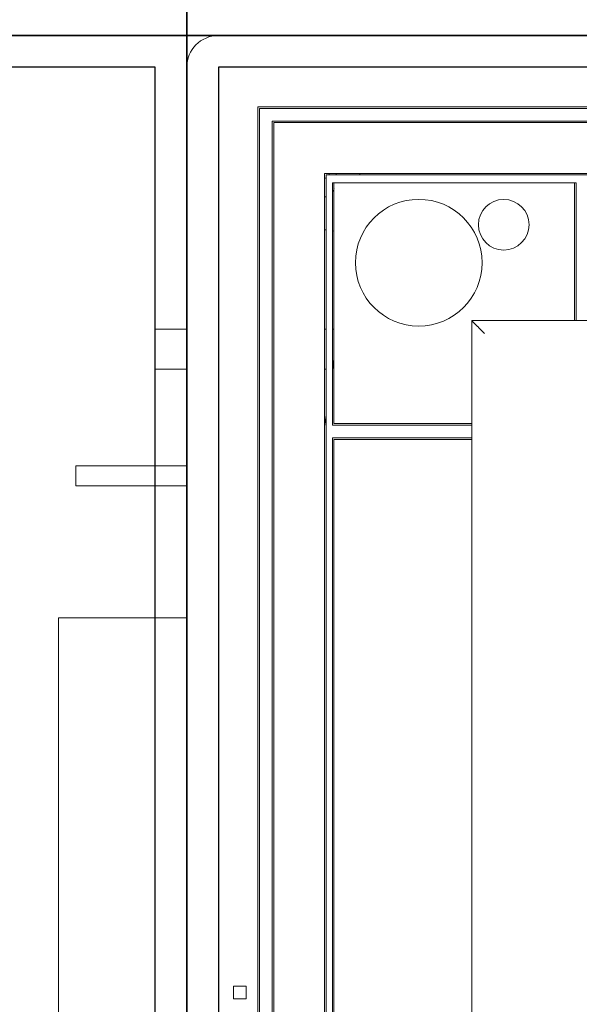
# Model space of a CAD drawing. Header units: millimetres. Extents: x -5941 to 19721, y -9230 to 6433.
# Tile 44 of 70: x 5833 to 5850, y -7423 to -7392. Entities that reach past the tile are written whole.
import ezdxf

# ---------------------------------------------------------------- set-up
doc = ezdxf.new("R2010")
doc.units = ezdxf.units.MM
doc.layers.add('A_SUFITY', color=6, linetype='Continuous')
doc.layers.add('GL-urzadzenia', color=6, linetype='Continuous', lineweight=20)

# ---------------------------------------------------------------- blocks, each defined once
blk = doc.blocks.new('RSen_55_ME_FB_indoor unit - vrv - cassette-wall-floor_daikin - fxza50a2veb - fully flat cassette - fully flat decoration panel_daikin_lxwxh 620x620x306 mm-5003518-bottom')
at = {"lineweight": 18}
for p, q in [((-265, 266.5), (-265, 266.5)), ((-310, 217.35), (-320, 217.35)), ((-320, 211), (-320, 217.35)), ((-266, 217.35), (-266.5, 217.35)), ((-263.5, 217.35), (-264, 217.35)), ((-320, 204.65), (-320, 211)), ((-320, 204.65), (-310, 204.65)), ((-266.5, 204.65), (-266, 204.65)), ((-264, 204.65), (-263.96, 204.65)), ((-310, 174.17), (-345, 174.17)), ((-345, 171), (-345, 174.17)), ((-345, 167.82), (-345, 171)), ((-345, 167.82), (-310, 167.82))]:
    blk.add_line(p, q, dxfattribs=at)
for start, end in [(270, 289.6344), (340.4503, 360)]:
    blk.add_arc((-266.5, 266.5), 1.5, start, end, dxfattribs=at)
blk = doc.blocks.new('RSen_55_ME_FB_SOg - fxza50a2veb - fully flat decoration panel - SH_daikin_tbq - standard-4997338-bottom')
at = {"lineweight": 18}
for p, q in [((300, 310), (-300, 310)), ((-310, 300), (-310, 300)), ((-310, 300), (-310, -300)), ((-287.5, 287.5), (-287.5, -287.5)), ((287.5, 287.5), (-287.5, 287.5)), ((287, 287), (-287, 287)), ((-287, 287), (-287, -287)), ((-287, 287), (-287, 287)), ((-283, 283), (283, 283)), ((-283, -283), (-283, 283)), ((-282.5, 282.5), (-282.5, 282.5)), ((-282.5, 282.5), (282.5, 282.5)), ((-282.5, -282.5), (-282.5, 282.5)), ((-266.5, -266.5), (-266.5, 266.5)), ((-266.5, 266.5), (266.5, 266.5)), ((266, 266), (-266, 266)), ((-266, 266), (-266, -266)), ((-266, 266), (-266, 266)), ((-262.75, 266.5), (-262.82, 266)), ((-255.34, 266), (-255.27, 266.5)), ((-264, 187), (-264, 263.5)), ((-264, 263.5), (-187, 263.5)), ((-187.5, 263.5), (-263.5, 263.5)), ((-263.5, 263.5), (-263.5, 187.5)), ((-187.5, 222.14), (-187.5, 263.5)), ((-187, 263.5), (-187, 222.14)), ((-266.5, 248.69), (-266, 248.62)), ((-264, 248.33), (-263.5, 248.26)), ((-187.5, 220), (-187.5, 222.14)), ((-187, 222.14), (-187, 220)), ((-220, 220), (-220, -220)), ((-220, -220), (-220, 220)), ((-220, 220), (220, 220)), ((-264, 204.35), (-263.5, 207.91)), ((-266.5, 186.56), (-266, 190.12)), ((-222.14, 187), (-264, 187)), ((-263.5, 187.5), (-222.14, 187.5)), ((-222.14, 187.5), (-220, 187.5)), ((-220, 187), (-222.14, 187)), ((-264, -183), (-264, 183)), ((-264, 183), (-222.14, 183)), ((-263.5, 182.5), (-263.5, -182.5)), ((-222.14, 182.5), (-263.5, 182.5)), ((-263.5, 182.5), (-263.5, 182.5)), ((-222.14, 183), (-220, 183)), ((-220, 182.5), (-222.14, 182.5)), ((-310, 126.25), (-350.5, 126.25)), ((-350.5, 126.25), (-350.5, -175)), ((-350.5, 126.25), (-350.5, 126.25)), ((-295.23, 5.9), (-295.23, 9.9)), ((-295.23, 9.9), (-291.23, 9.9)), ((-291.23, 9.9), (-291.23, 5.9)), ((-291.23, 5.9), (-295.23, 5.9))]:
    blk.add_line(p, q, dxfattribs=at)
for centre, radius, start, end in [((-300, 300), 10, 90, 180), ((-267.07, 262.71), 3.75, 325.3597, 343.6013), ((-267.07, 262.71), 3.75, 278.7352, 286.6709), ((-236.7, 238.29), 20, 90, 270), ((-236.7, 238.29), 20, 270, 90), ((-209.88, 250.28), 8, 90, 270), ((-209.88, 250.28), 8, 270, 90)]:
    blk.add_arc(centre, radius, start, end, dxfattribs=at)
blk.add_open_spline([(-216, 216), (-216.35, 216.36), (-216.87, 216.87), (-217.54, 217.53), (-217.93, 217.93), (-218.22, 218.22), (-218.51, 218.51), (-218.77, 218.77), (-219.01, 219.01), (-219.23, 219.23), (-219.47, 219.47), (-219.71, 219.71), (-219.93, 219.93), (-220, 220), (-220, 220)], degree=3, knots=[0, 0, 0, 0, 0.166667, 0.25, 0.333333, 0.375, 0.416667, 0.5, 0.541667, 0.583333, 0.666667, 0.75, 0.833333, 1, 1, 1, 1], dxfattribs=at)
blk = doc.blocks.new('2658cea6-5bf1-4a8d-8ecb-1a42f1d0a86a')
at = {"lineweight": 18}
for name in ['RSen_55_ME_FB_SOg - fxza50a2veb - fully flat decoration panel - SH_daikin_tbq - standard-4997338-bottom', 'RSen_55_ME_FB_indoor unit - vrv - cassette-wall-floor_daikin - fxza50a2veb - fully flat cassette - fully flat decoration panel_daikin_lxwxh 620x620x306 mm-5003518-bottom']:
    blk.add_blockref(name, (0, 0), dxfattribs=at)
blk = doc.blocks.new('116a95a6-ef70-443d-9a1b-21b416471860')
at = {"layer": 'GL-urzadzenia', "xscale": 0.1, "yscale": 0.1, "zscale": 0.1}
blk.add_blockref('2658cea6-5bf1-4a8d-8ecb-1a42f1d0a86a', (35.05, -31), dxfattribs=at)

msp = doc.modelspace()

# ---------------------------------------------------------------- linework, layer by layer
at = {"layer": 'A_SUFITY'}
for points in [[(5776.032, -7392.085), (5838.032, -7392.085), (5838.032, -7330.085), (5776.032, -7330.085)], [(5838.032, -7392.085), (5900.032, -7392.085), (5900.032, -7330.085), (5838.032, -7330.085)], [(5776.032, -7454.085), (5838.032, -7454.085), (5838.032, -7392.085), (5776.032, -7392.085)], [(5838.032, -7454.085), (5900.032, -7454.085), (5900.032, -7392.085), (5838.032, -7392.085)], [(5777.032, -7453.085), (5837.032, -7453.085), (5837.032, -7393.085), (5777.032, -7393.085)], [(5839.032, -7453.085), (5899.032, -7453.085), (5899.032, -7393.085), (5839.032, -7393.085)]]:
    msp.add_lwpolyline(points, close=True, dxfattribs=at)

# ---------------------------------------------------------------- block references
at = {"layer": 'GL-urzadzenia'}
msp.add_blockref('116a95a6-ef70-443d-9a1b-21b416471860', (5833.982, -7392.085), dxfattribs=at)

doc.saveas('drawing.dxf')
